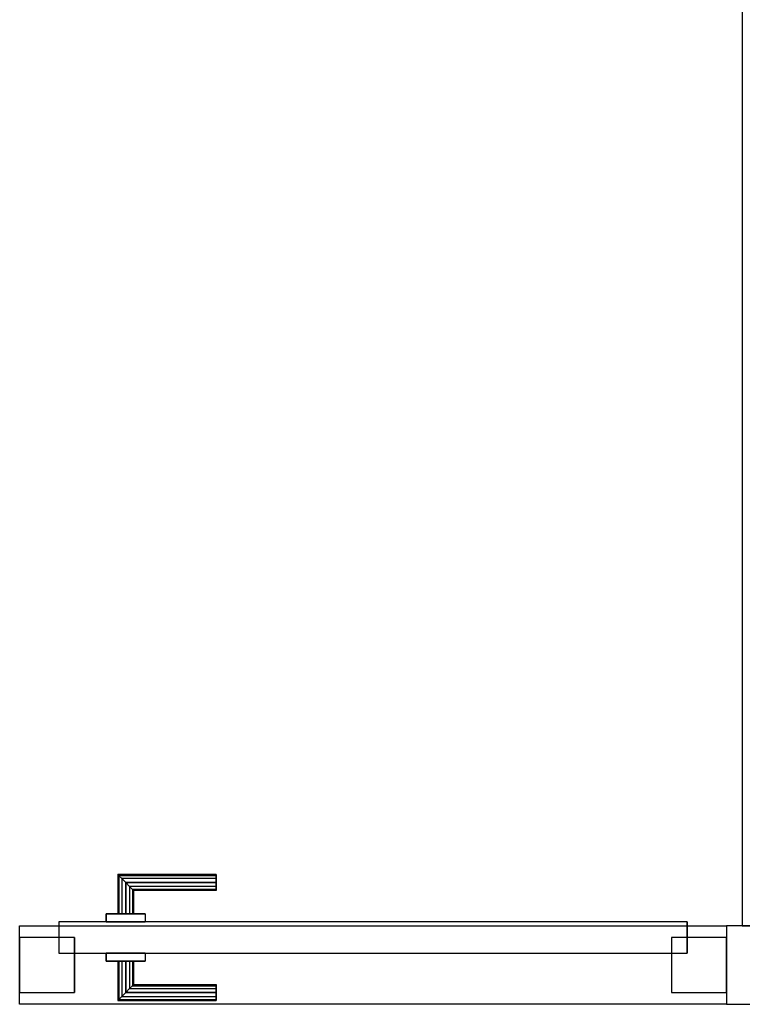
# Model space of a CAD drawing. Header units: metres. Extents: x 391.1 to 430.4, y 12.7 to 29.8.
# Tile 99 of 208: x 406.4 to 407.3, y 26 to 27.2. Entities that reach past the tile are written whole.
import ezdxf

# ---------------------------------------------------------------- set-up
doc = ezdxf.new("R2010")
doc.units = ezdxf.units.M
doc.layers.add('01_CARPINTERIA', color=5, linetype='Continuous', lineweight=25, true_color=0x0000ff)
for name, color, linetype, lineweight in [('A-GENM-____-OTLN', 7, 'Continuous', 18), ('A-WALL-____-MCUT', 7, 'Continuous', 25), ('A-WALL-____-OTLN', 7, 'Continuous', 25)]:
    doc.layers.add(name, color=color, linetype=linetype, lineweight=lineweight)

# ---------------------------------------------------------------- blocks, each defined once
blk = doc.blocks.new('Family - Envans PB-155407-02_SAN_P0')
at = {"layer": 'A-WALL-____-OTLN', "color": 253, "true_color": 0xaaaaaa}
for p, q in [((0, 0.1), (0.9, 0.1)), ((0, 0), (0, 0.1)), ((0, 0.1), (0.9, 0.1)), ((0, 0), (0, 0.1)), ((0.9, 0.1), (0.9, 0)), ((0.9, 0.1), (0.9, 0)), ((0.9, 0), (0, 0)), ((0.9, 0), (0, 0))]:
    blk.add_line(p, q, dxfattribs=at)
at = {"layer": 'A-WALL-____-OTLN', "color": 253, "lineweight": 18, "true_color": 0xaaaaaa}
blk.add_line((0, 0), (0.9, 0), dxfattribs=at)
blk = doc.blocks.new('Family - Vano de puerta PB-155409-02_SAN_P0')
at = {"layer": 'A-GENM-____-OTLN', "color": 253, "true_color": 0xaaaaaa}
for p, q in [((406.3564, 26.0508), (406.3564, 25.9508)), ((407.2564, 26.0508), (406.3564, 26.0508)), ((406.3564, 26.0508), (406.3564, 25.9508)), ((406.3564, 26.0508), (407.2564, 26.0508)), ((407.2564, 25.9508), (407.2564, 26.0508)), ((407.2564, 26.0508), (407.2564, 25.9508)), ((406.3564, 25.9508), (407.2564, 25.9508)), ((407.2564, 25.9508), (406.3564, 25.9508))]:
    blk.add_line(p, q, dxfattribs=at)
blk = doc.blocks.new('Family - Envans PB-155465-02_SAN_P0')
at = {"layer": 'A-WALL-____-MCUT', "color": 253, "true_color": 0xaaaaaa}
for p, q in [((2.0275, 0), (2.0275, 0.1)), ((0, 0), (2.0275, 0))]:
    blk.add_line(p, q, dxfattribs=at)
at = {"layer": 'A-WALL-____-OTLN', "color": 253, "true_color": 0xaaaaaa}
for p, q in [((2.0275, 0), (2.0275, 0.1)), ((0, 0), (2.0275, 0))]:
    blk.add_line(p, q, dxfattribs=at)
at = {"layer": 'A-WALL-____-OTLN', "color": 253, "lineweight": 18, "true_color": 0xaaaaaa}
blk.add_line((0, 0), (2.0275, 0), dxfattribs=at)
blk = doc.blocks.new('Family - Envans PB-155615-02_SAN_P0')
at = {"layer": 'A-WALL-____-MCUT', "color": 253, "true_color": 0xaaaaaa}
for p, q in [((1.6715, 0.1), (0, 0.1)), ((0, 0.1), (0, 0)), ((1.6715, 0), (1.6715, 0.1)), ((0, 0), (1.6715, 0))]:
    blk.add_line(p, q, dxfattribs=at)
at = {"layer": 'A-WALL-____-OTLN', "color": 253, "true_color": 0xaaaaaa}
for p, q in [((1.6715, 0.1), (0, 0.1)), ((0, 0.1), (0, 0)), ((1.6715, 0), (1.6715, 0.1)), ((0, 0), (1.6715, 0))]:
    blk.add_line(p, q, dxfattribs=at)
at = {"layer": 'A-WALL-____-OTLN', "color": 253, "lineweight": 18, "true_color": 0xaaaaaa}
blk.add_line((0, 0), (1.6715, 0), dxfattribs=at)
blk = doc.blocks.new('Family - LONDR55-XX_ZZ-ARQ-CAA-M3D-Londres55-155897-02_SAN_P0')
at = {"layer": '01_CARPINTERIA', "color": 161, "true_color": 0xaaaaff}
for p, q in [((0.1263, 0.1487), (0.125, 0.15)), ((0.125, 0.15), (0.125, 0.1)), ((0.125, 0.15), (0.1263, 0.1487)), ((0.25, 0.15), (0.125, 0.15)), ((0.13, 0.145), (0.1263, 0.1487)), ((0.1263, 0.1487), (0.1263, 0.1)), ((0.1263, 0.1487), (0.1263, 0.1)), ((0.1263, 0.1487), (0.13, 0.145)), ((0.25, 0.1487), (0.1263, 0.1487)), ((0.25, 0.1487), (0.1263, 0.1487)), ((0.135, 0.14), (0.13, 0.145)), ((0.13, 0.145), (0.13, 0.1)), ((0.13, 0.145), (0.13, 0.1)), ((0.13, 0.145), (0.135, 0.14)), ((0.25, 0.145), (0.13, 0.145)), ((0.25, 0.145), (0.13, 0.145)), ((0.135, 0.1), (0.135, 0.14)), ((0.135, 0.14), (0.135, 0.1)), ((0.135, 0.14), (0.14, 0.135)), ((0.14, 0.135), (0.135, 0.14)), ((0.135, 0.14), (0.25, 0.14)), ((0.25, 0.14), (0.135, 0.14)), ((0.25, 0.1487), (0.25, 0.15)), ((0.25, 0.15), (0.25, 0.1487)), ((0.25, 0.145), (0.25, 0.1487)), ((0.25, 0.1487), (0.25, 0.145)), ((0.25, 0.145), (0.25, 0.14)), ((0.25, 0.14), (0.25, 0.145)), ((0.25, 0.14), (0.25, 0.135)), ((0.25, 0.135), (0.25, 0.14)), ((0.14, 0.135), (0.14, 0.1)), ((0.14, 0.135), (0.1437, 0.1313)), ((0.1437, 0.1313), (0.14, 0.135)), ((0.14, 0.135), (0.14, 0.1)), ((0.25, 0.135), (0.14, 0.135)), ((0.25, 0.135), (0.14, 0.135)), ((0.1437, 0.1313), (0.1437, 0.1)), ((0.1437, 0.1313), (0.145, 0.13)), ((0.145, 0.13), (0.1437, 0.1313)), ((0.1437, 0.1313), (0.1437, 0.1)), ((0.25, 0.1313), (0.1437, 0.1313)), ((0.25, 0.1313), (0.1437, 0.1313)), ((0.145, 0.13), (0.145, 0.1)), ((0.25, 0.13), (0.145, 0.13)), ((0.25, 0.135), (0.25, 0.1313)), ((0.25, 0.1313), (0.25, 0.135)), ((0.25, 0.1313), (0.25, 0.13)), ((0.25, 0.13), (0.25, 0.1313)), ((0.85, 0.09), (0.05, 0.09)), ((0.05, 0.09), (0.05, 0.05)), ((0.85, 0.09), (0.05, 0.09)), ((0.05, 0.09), (0.05, 0.05)), ((0.16, 0.1), (0.11, 0.1)), ((0.11, 0.1), (0.16, 0.1)), ((0.11, 0.1), (0.11, 0.09)), ((0.11, 0.09), (0.11, 0.1)), ((0.16, 0.09), (0.11, 0.09)), ((0.11, 0.09), (0.16, 0.09)), ((0.1263, 0.1), (0.125, 0.1)), ((0.125, 0.1), (0.1263, 0.1)), ((0.13, 0.1), (0.1263, 0.1)), ((0.1263, 0.1), (0.13, 0.1)), ((0.135, 0.1), (0.13, 0.1)), ((0.13, 0.1), (0.135, 0.1)), ((0.14, 0.1), (0.135, 0.1)), ((0.135, 0.1), (0.14, 0.1)), ((0.14, 0.1), (0.1437, 0.1)), ((0.1437, 0.1), (0.14, 0.1)), ((0.1437, 0.1), (0.145, 0.1)), ((0.145, 0.1), (0.1437, 0.1)), ((0.16, 0.1), (0.16, 0.09)), ((0.16, 0.1), (0.16, 0.09)), ((0.85, 0.05), (0.85, 0.09)), ((0.85, 0.09), (0.85, 0.05)), ((0.07, 0.07), (0, 0.07)), ((0, 0.07), (0, 0)), ((0.07, 0.07), (0, 0.07)), ((0, 0.07), (0, 0)), ((0.07, 0), (0.07, 0.07)), ((0.07, 0.07), (0.07, 0)), ((0.9, 0.07), (0.83, 0.07)), ((0.83, 0.07), (0.83, 0)), ((0.9, 0.07), (0.83, 0.07)), ((0.83, 0.07), (0.83, 0)), ((0.9, 0), (0.9, 0.07)), ((0.9, 0.07), (0.9, 0)), ((0.05, 0.05), (0.85, 0.05)), ((0.05, 0.05), (0.85, 0.05)), ((0.11, 0.05), (0.16, 0.05)), ((0.16, 0.05), (0.11, 0.05)), ((0.11, 0.05), (0.11, 0.04)), ((0.11, 0.04), (0.11, 0.05)), ((0.11, 0.04), (0.16, 0.04)), ((0.16, 0.04), (0.11, 0.04)), ((0.1263, 0.04), (0.125, 0.04)), ((0.125, 0.04), (0.1263, 0.04)), ((0.125, 0.04), (0.125, -0.01)), ((0.13, 0.04), (0.1263, 0.04)), ((0.1263, 0.04), (0.13, 0.04)), ((0.1263, 0.04), (0.1263, -0.0087)), ((0.1263, 0.04), (0.1263, -0.0087)), ((0.13, 0.04), (0.135, 0.04)), ((0.135, 0.04), (0.13, 0.04)), ((0.13, 0.04), (0.13, -0.005)), ((0.13, 0.04), (0.13, -0.005)), ((0.135, 0.04), (0.14, 0.04)), ((0.14, 0.04), (0.135, 0.04)), ((0.135, 0), (0.135, 0.04)), ((0.135, 0.04), (0.135, 0)), ((0.14, 0.04), (0.1437, 0.04)), ((0.1437, 0.04), (0.14, 0.04)), ((0.14, 0.04), (0.14, 0.005)), ((0.14, 0.04), (0.14, 0.005)), ((0.1437, 0.04), (0.145, 0.04)), ((0.145, 0.04), (0.1437, 0.04)), ((0.1437, 0.04), (0.1437, 0.0087)), ((0.1437, 0.04), (0.1437, 0.0087)), ((0.145, 0.04), (0.145, 0.01)), ((0.16, 0.05), (0.16, 0.04)), ((0.16, 0.05), (0.16, 0.04)), ((0, 0), (0.07, 0)), ((0, 0), (0.07, 0)), ((0.14, 0.005), (0.135, 0)), ((0.135, 0), (0.14, 0.005)), ((0.25, 0), (0.135, 0)), ((0.135, 0), (0.25, 0)), ((0.1437, 0.0087), (0.14, 0.005)), ((0.14, 0.005), (0.1437, 0.0087)), ((0.14, 0.005), (0.25, 0.005)), ((0.14, 0.005), (0.25, 0.005)), ((0.145, 0.01), (0.1437, 0.0087)), ((0.1437, 0.0087), (0.145, 0.01)), ((0.1437, 0.0087), (0.25, 0.0087)), ((0.1437, 0.0087), (0.25, 0.0087)), ((0.145, 0.01), (0.25, 0.01)), ((0.25, 0.0087), (0.25, 0.01)), ((0.25, 0.01), (0.25, 0.0087)), ((0.25, 0.005), (0.25, 0.0087)), ((0.25, 0.0087), (0.25, 0.005)), ((0.25, 0.005), (0.25, 0)), ((0.25, 0), (0.25, 0.005)), ((0.25, 0), (0.25, -0.005)), ((0.25, -0.005), (0.25, 0)), ((0.83, 0), (0.9, 0)), ((0.83, 0), (0.9, 0)), ((0.125, -0.01), (0.1263, -0.0087)), ((0.1263, -0.0087), (0.125, -0.01)), ((0.125, -0.01), (0.25, -0.01)), ((0.1263, -0.0087), (0.13, -0.005)), ((0.13, -0.005), (0.1263, -0.0087)), ((0.1263, -0.0087), (0.25, -0.0087)), ((0.1263, -0.0087), (0.25, -0.0087)), ((0.13, -0.005), (0.135, 0)), ((0.135, 0), (0.13, -0.005)), ((0.13, -0.005), (0.25, -0.005)), ((0.13, -0.005), (0.25, -0.005)), ((0.25, -0.005), (0.25, -0.0087)), ((0.25, -0.0087), (0.25, -0.005)), ((0.25, -0.0087), (0.25, -0.01)), ((0.25, -0.01), (0.25, -0.0087))]:
    blk.add_line(p, q, dxfattribs=at)
blk = doc.blocks.new('Family - Porta PB-155898-02_SAN_P0')
blk.add_blockref('Family - LONDR55-XX_ZZ-ARQ-CAA-M3D-Londres55-155897-02_SAN_P0', (0, 0))
blk = doc.blocks.new('LONDR55-XX_ZZ-ARQ-CAA-M3D-Londres55_ifc-1-02_SAN_P0')
at = {"layer": '01_CARPINTERIA', "color": 253, "lineweight": 18, "true_color": 0xaaaaaa}
blk.add_blockref('Family - Porta PB-155898-02_SAN_P0', (406.3564, 25.9658), dxfattribs=at)
at = {"layer": 'A-GENM-____-OTLN', "color": 253, "lineweight": 18, "true_color": 0xaaaaaa}
blk.add_blockref('Family - Vano de puerta PB-155409-02_SAN_P0', (0, 0), dxfattribs=at)
at = {"layer": 'A-WALL-____-OTLN', "color": 253, "lineweight": 18, "true_color": 0xaaaaaa, "rotation": 270}
blk.add_blockref('Family - Envans PB-155465-02_SAN_P0', (407.2764, 28.0782), dxfattribs=at)
at = {"layer": 'A-WALL-____-OTLN', "color": 253, "lineweight": 18, "true_color": 0xaaaaaa}
for name, p in [('Family - Envans PB-155407-02_SAN_P0', (406.3564, 25.9508)), ('Family - Envans PB-155615-02_SAN_P0', (407.2564, 25.9508))]:
    blk.add_blockref(name, p, dxfattribs=at)

msp = doc.modelspace()

# ---------------------------------------------------------------- block references
at = {"lineweight": 5}
msp.add_blockref('LONDR55-XX_ZZ-ARQ-CAA-M3D-Londres55_ifc-1-02_SAN_P0', (0, 0), dxfattribs=at)

doc.saveas('drawing.dxf')
